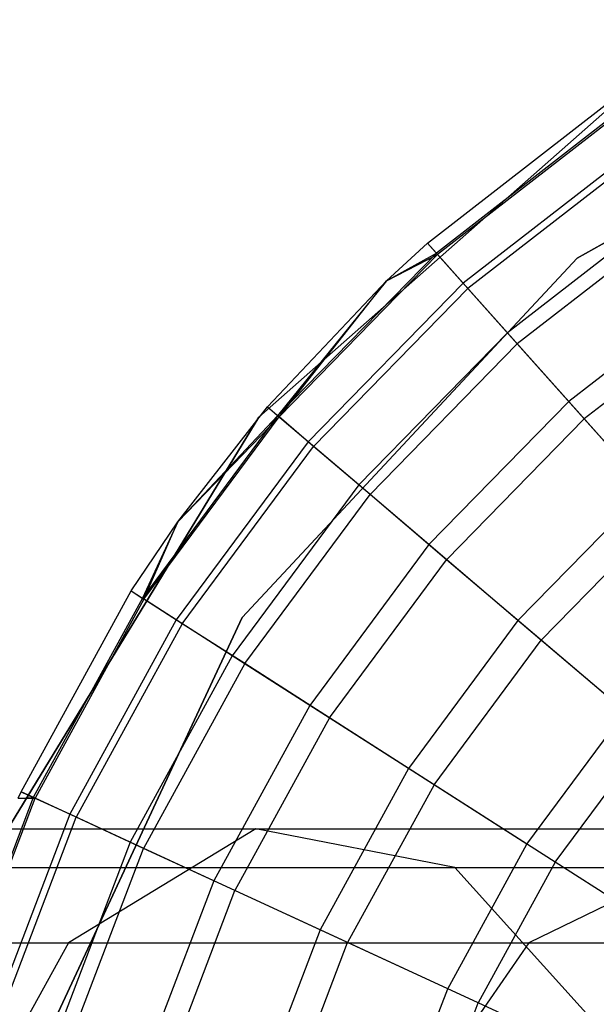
# Model space of a CAD drawing. Extents: x 0.4 to 40.3, y 0.4 to 40.3.
# Tile 175 of 243: x 39.403 to 39.572, y 20.506 to 20.795. Entities that reach past the tile are written whole.
import ezdxf

# ---------------------------------------------------------------- set-up
doc = ezdxf.new("R2010")
doc.units = 0
doc.header["$MEASUREMENT"] = 0
doc.layers.get('0').update_dxf_attribs({"color": 13, "linetype": 'CONTINUOUS'})

# ---------------------------------------------------------------- blocks, each defined once
blk = doc.blocks.new('ORTO-XII-B-11464-11465_ST0')
at = {"color": 0}
for p, q in [((39.5665, 20.72492, 10.00295), (39.69252, 20.79484, 10.00295)), ((39.69252, 20.79484, 3.31004), (39.5665, 20.72492, 3.31004)), ((39.69252, 20.79484, 3.31004), (39.5665, 20.72492, 3.31004)), ((39.5665, 20.72492, 10.00295), (39.69252, 20.79484, 10.00295)), ((39.58307, 20.77534, 10.00295), (39.47312, 20.67823, 10.00295)), ((39.47312, 20.67823, 3.31004), (39.58307, 20.77534, 3.31004)), ((39.58307, 20.77534, 10.00295), (39.47312, 20.67823, 10.00295)), ((39.47312, 20.67823, 3.31004), (39.58307, 20.77534, 3.31004)), ((39.52261, 20.72927, 10.31787), (39.57566, 20.77046, 10.31787)), ((39.52261, 20.72927, 11.89679), (39.57566, 20.77046, 11.89679)), ((39.52261, 20.72927, 10.31787), (39.57566, 20.77046, 10.31787)), ((39.52261, 20.72927, 11.89679), (39.57566, 20.77046, 11.89679)), ((39.57786, 20.76719, 10.23861), (39.52523, 20.72633, 10.23861)), ((39.57786, 20.76719, 10.23861), (39.52523, 20.72633, 10.23861)), ((39.57817, 20.76673, 11.94807), (39.5256, 20.72592, 11.94807)), ((39.57817, 20.76673, 11.94807), (39.5256, 20.72592, 11.94807)), ((39.58443, 20.75741, 10.16013), (39.53308, 20.71754, 10.16013)), ((39.58443, 20.75741, 10.16013), (39.53308, 20.71754, 10.16013)), ((39.5856, 20.75568, 11.99778), (39.53447, 20.71598, 11.99778)), ((39.5856, 20.75568, 11.99778), (39.53447, 20.71598, 11.99778)), ((39.59532, 20.74122, 10.08321), (39.54606, 20.70298, 10.08321)), ((39.59532, 20.74122, 10.08321), (39.54606, 20.70298, 10.08321)), ((39.59774, 20.73763, 12.04443), (39.54895, 20.69975, 12.04443)), ((39.59774, 20.73763, 12.04443), (39.54895, 20.69975, 12.04443)), ((39.51063, 20.71822, 10.31787), (39.52261, 20.72927, 10.31787)), ((39.51063, 20.71822, 11.89679), (39.52261, 20.72927, 11.89679)), ((39.51063, 20.71822, 10.31787), (39.52261, 20.72927, 10.31787)), ((39.51063, 20.71822, 11.89679), (39.52261, 20.72927, 11.89679)), ((39.52261, 20.72927, 10.31787), (39.52523, 20.72633, 10.23861)), ((39.52261, 20.72927, 10.31787), (39.52523, 20.72633, 10.23861)), ((39.52261, 20.72927, 11.89679), (39.52261, 20.72927, 10.31787)), ((39.52261, 20.72927, 11.89679), (39.52261, 20.72927, 10.31787)), ((39.5256, 20.72592, 11.94807), (39.52261, 20.72927, 11.89679)), ((39.5256, 20.72592, 11.94807), (39.52261, 20.72927, 11.89679)), ((39.52523, 20.72633, 10.23861), (39.47866, 20.67868, 10.23861)), ((39.52523, 20.72633, 10.23861), (39.47866, 20.67868, 10.23861)), ((39.51063, 20.71822, 10.31787), (39.52523, 20.72633, 10.23861)), ((39.51063, 20.71822, 10.31787), (39.52523, 20.72633, 10.23861)), ((39.53308, 20.71754, 10.16013), (39.52523, 20.72633, 10.23861)), ((39.53308, 20.71754, 10.16013), (39.52523, 20.72633, 10.23861)), ((39.46826, 20.61948, 10.00295), (39.5665, 20.72492, 10.00295)), ((39.5665, 20.72492, 3.31004), (39.46826, 20.61948, 3.31004)), ((39.5665, 20.72492, 3.31004), (39.46826, 20.61948, 3.31004)), ((39.46826, 20.61948, 10.00295), (39.5665, 20.72492, 10.00295)), ((39.47907, 20.67832, 11.94807), (39.5256, 20.72592, 11.94807)), ((39.47907, 20.67832, 11.94807), (39.5256, 20.72592, 11.94807)), ((39.51063, 20.71822, 11.89679), (39.5256, 20.72592, 11.94807)), ((39.51063, 20.71822, 11.89679), (39.5256, 20.72592, 11.94807)), ((39.53447, 20.71598, 11.99778), (39.5256, 20.72592, 11.94807)), ((39.53447, 20.71598, 11.99778), (39.5256, 20.72592, 11.94807)), ((39.5665, 20.72492, 3.31004), (39.5665, 20.72492, 10.00295)), ((39.5665, 20.72492, 3.31004), (39.5665, 20.72492, 10.00295)), ((39.47566, 20.68123, 10.31787), (39.51063, 20.71822, 10.31787)), ((39.47566, 20.68123, 11.89679), (39.51063, 20.71822, 11.89679)), ((39.47566, 20.68123, 10.31787), (39.51063, 20.71822, 10.31787)), ((39.47566, 20.68123, 11.89679), (39.51063, 20.71822, 11.89679)), ((39.51063, 20.71822, 10.31787), (39.47866, 20.67868, 10.23861)), ((39.51063, 20.71822, 10.31787), (39.47866, 20.67868, 10.23861)), ((39.47907, 20.67832, 11.94807), (39.51063, 20.71822, 11.89679)), ((39.47907, 20.67832, 11.94807), (39.51063, 20.71822, 11.89679)), ((39.53308, 20.71754, 10.16013), (39.48762, 20.67104, 10.16013)), ((39.53308, 20.71754, 10.16013), (39.48762, 20.67104, 10.16013)), ((39.51063, 20.71822, 11.89679), (39.51063, 20.71822, 10.31787)), ((39.51063, 20.71822, 11.89679), (39.51063, 20.71822, 10.31787)), ((39.54606, 20.70298, 10.08321), (39.53308, 20.71754, 10.16013)), ((39.54606, 20.70298, 10.08321), (39.53308, 20.71754, 10.16013)), ((39.6104, 20.71879, 10.0086), (39.56406, 20.68281, 10.0086)), ((39.6104, 20.71879, 10.0086), (39.56406, 20.68281, 10.0086)), ((39.48921, 20.66968, 11.99778), (39.53447, 20.71598, 11.99778)), ((39.48921, 20.66968, 11.99778), (39.53447, 20.71598, 11.99778)), ((39.54895, 20.69975, 12.04443), (39.53447, 20.71598, 11.99778)), ((39.54895, 20.69975, 12.04443), (39.53447, 20.71598, 11.99778)), ((39.61421, 20.71313, 12.08659), (39.5686, 20.67772, 12.08659)), ((39.61421, 20.71313, 12.08659), (39.5686, 20.67772, 12.08659)), ((39.54606, 20.70298, 10.08321), (39.50247, 20.65839, 10.08321)), ((39.54606, 20.70298, 10.08321), (39.50247, 20.65839, 10.08321)), ((39.56406, 20.68281, 10.0086), (39.54606, 20.70298, 10.08321)), ((39.56406, 20.68281, 10.0086), (39.54606, 20.70298, 10.08321)), ((39.50577, 20.65558, 12.04443), (39.54895, 20.69975, 12.04443)), ((39.50577, 20.65558, 12.04443), (39.54895, 20.69975, 12.04443)), ((39.5686, 20.67772, 12.08659), (39.54895, 20.69975, 12.04443)), ((39.5686, 20.67772, 12.08659), (39.54895, 20.69975, 12.04443)), ((39.56406, 20.68281, 10.0086), (39.52305, 20.64085, 10.0086)), ((39.56406, 20.68281, 10.0086), (39.52305, 20.64085, 10.0086)), ((39.5869, 20.65721, 9.93704), (39.56406, 20.68281, 10.0086)), ((39.5869, 20.65721, 9.93704), (39.56406, 20.68281, 10.0086)), ((39.44936, 20.64751, 10.31787), (39.47566, 20.68123, 10.31787)), ((39.44936, 20.64751, 11.89679), (39.47566, 20.68123, 11.89679)), ((39.44936, 20.64751, 10.31787), (39.47566, 20.68123, 10.31787)), ((39.44936, 20.64751, 11.89679), (39.47566, 20.68123, 11.89679)), ((39.47566, 20.68123, 10.31787), (39.47866, 20.67868, 10.23861)), ((39.47566, 20.68123, 10.31787), (39.47866, 20.67868, 10.23861)), ((39.47566, 20.68123, 11.89679), (39.47566, 20.68123, 10.31787)), ((39.47566, 20.68123, 11.89679), (39.47566, 20.68123, 10.31787)), ((39.47566, 20.68123, 11.89679), (39.47907, 20.67832, 11.94807)), ((39.47566, 20.68123, 11.89679), (39.47907, 20.67832, 11.94807)), ((39.47312, 20.67823, 10.00295), (39.39668, 20.55303, 10.00295)), ((39.39668, 20.55303, 3.31004), (39.47312, 20.67823, 3.31004)), ((39.47312, 20.67823, 10.00295), (39.39668, 20.55303, 10.00295)), ((39.39668, 20.55303, 3.31004), (39.47312, 20.67823, 3.31004)), ((39.47866, 20.67868, 10.23861), (39.43901, 20.62513, 10.23861)), ((39.47866, 20.67868, 10.23861), (39.43901, 20.62513, 10.23861)), ((39.43946, 20.62484, 11.94807), (39.47907, 20.67832, 11.94807)), ((39.43946, 20.62484, 11.94807), (39.47907, 20.67832, 11.94807)), ((39.44936, 20.64751, 10.31787), (39.47866, 20.67868, 10.23861)), ((39.44936, 20.64751, 10.31787), (39.47866, 20.67868, 10.23861)), ((39.44936, 20.64751, 11.89679), (39.47907, 20.67832, 11.94807)), ((39.44936, 20.64751, 11.89679), (39.47907, 20.67832, 11.94807)), ((39.47312, 20.67823, 10.00295), (39.47312, 20.67823, 3.31004)), ((39.47312, 20.67823, 10.00295), (39.47312, 20.67823, 3.31004)), ((39.48762, 20.67104, 10.16013), (39.47866, 20.67868, 10.23861)), ((39.48762, 20.67104, 10.16013), (39.47866, 20.67868, 10.23861)), ((39.48921, 20.66968, 11.99778), (39.47907, 20.67832, 11.94807)), ((39.48921, 20.66968, 11.99778), (39.47907, 20.67832, 11.94807)), ((39.52824, 20.63643, 12.08659), (39.5686, 20.67772, 12.08659)), ((39.52824, 20.63643, 12.08659), (39.5686, 20.67772, 12.08659)), ((39.59283, 20.65056, 12.12299), (39.5686, 20.67772, 12.08659)), ((39.59283, 20.65056, 12.12299), (39.5686, 20.67772, 12.08659)), ((39.48762, 20.67104, 10.16013), (39.44893, 20.61878, 10.16013)), ((39.48762, 20.67104, 10.16013), (39.44893, 20.61878, 10.16013)), ((39.45069, 20.61766, 11.99778), (39.48921, 20.66968, 11.99778)), ((39.45069, 20.61766, 11.99778), (39.48921, 20.66968, 11.99778)), ((39.50247, 20.65839, 10.08321), (39.48762, 20.67104, 10.16013)), ((39.50247, 20.65839, 10.08321), (39.48762, 20.67104, 10.16013)), ((39.50577, 20.65558, 12.04443), (39.48921, 20.66968, 11.99778)), ((39.50577, 20.65558, 12.04443), (39.48921, 20.66968, 11.99778)), ((39.50247, 20.65839, 10.08321), (39.46536, 20.60827, 10.08321)), ((39.50247, 20.65839, 10.08321), (39.46536, 20.60827, 10.08321)), ((39.52305, 20.64085, 10.0086), (39.50247, 20.65839, 10.08321)), ((39.52305, 20.64085, 10.0086), (39.50247, 20.65839, 10.08321)), ((39.5869, 20.65721, 9.93704), (39.54916, 20.6186, 9.93704)), ((39.5869, 20.65721, 9.93704), (39.54916, 20.6186, 9.93704)), ((39.46901, 20.60594, 12.04443), (39.50577, 20.65558, 12.04443)), ((39.46901, 20.60594, 12.04443), (39.50577, 20.65558, 12.04443)), ((39.52824, 20.63643, 12.08659), (39.50577, 20.65558, 12.04443)), ((39.52824, 20.63643, 12.08659), (39.50577, 20.65558, 12.04443)), ((39.55594, 20.61282, 12.12299), (39.59283, 20.65056, 12.12299)), ((39.55594, 20.61282, 12.12299), (39.59283, 20.65056, 12.12299)), ((39.43569, 20.62726, 10.31787), (39.44936, 20.64751, 10.31787)), ((39.43569, 20.62726, 11.89679), (39.44936, 20.64751, 11.89679)), ((39.43569, 20.62726, 10.31787), (39.44936, 20.64751, 10.31787)), ((39.43569, 20.62726, 11.89679), (39.44936, 20.64751, 11.89679)), ((39.44936, 20.64751, 10.31787), (39.43901, 20.62513, 10.23861)), ((39.44936, 20.64751, 10.31787), (39.43901, 20.62513, 10.23861)), ((39.43946, 20.62484, 11.94807), (39.44936, 20.64751, 11.89679)), ((39.43946, 20.62484, 11.94807), (39.44936, 20.64751, 11.89679)), ((39.44936, 20.64751, 11.89679), (39.44936, 20.64751, 10.31787)), ((39.44936, 20.64751, 11.89679), (39.44936, 20.64751, 10.31787)), ((39.52305, 20.64085, 10.0086), (39.48813, 20.5937, 10.0086)), ((39.52305, 20.64085, 10.0086), (39.48813, 20.5937, 10.0086)), ((39.54916, 20.6186, 9.93704), (39.52305, 20.64085, 10.0086)), ((39.54916, 20.6186, 9.93704), (39.52305, 20.64085, 10.0086)), ((39.49388, 20.59003, 12.08659), (39.52824, 20.63643, 12.08659)), ((39.49388, 20.59003, 12.08659), (39.52824, 20.63643, 12.08659)), ((39.55594, 20.61282, 12.12299), (39.52824, 20.63643, 12.08659)), ((39.55594, 20.61282, 12.12299), (39.52824, 20.63643, 12.08659)), ((39.40343, 20.56834, 10.31787), (39.43569, 20.62726, 10.31787)), ((39.40343, 20.56834, 11.89679), (39.43569, 20.62726, 11.89679)), ((39.40343, 20.56834, 10.31787), (39.43569, 20.62726, 10.31787)), ((39.40343, 20.56834, 11.89679), (39.43569, 20.62726, 11.89679)), ((39.43901, 20.62513, 10.23861), (39.40701, 20.56668, 10.23861)), ((39.43901, 20.62513, 10.23861), (39.40701, 20.56668, 10.23861)), ((39.43569, 20.62726, 10.31787), (39.43901, 20.62513, 10.23861)), ((39.43569, 20.62726, 10.31787), (39.43901, 20.62513, 10.23861)), ((39.43569, 20.62726, 11.89679), (39.43569, 20.62726, 10.31787)), ((39.43569, 20.62726, 11.89679), (39.43569, 20.62726, 10.31787)), ((39.43569, 20.62726, 11.89679), (39.43946, 20.62484, 11.94807)), ((39.43569, 20.62726, 11.89679), (39.43946, 20.62484, 11.94807)), ((39.44893, 20.61878, 10.16013), (39.43901, 20.62513, 10.23861)), ((39.44893, 20.61878, 10.16013), (39.43901, 20.62513, 10.23861)), ((39.43946, 20.62484, 11.94807), (39.40751, 20.56646, 11.94807)), ((39.43946, 20.62484, 11.94807), (39.40751, 20.56646, 11.94807)), ((39.45069, 20.61766, 11.99778), (39.43946, 20.62484, 11.94807)), ((39.45069, 20.61766, 11.99778), (39.43946, 20.62484, 11.94807)), ((39.4074, 20.48884, 10.00295), (39.46826, 20.61948, 10.00295)), ((39.46826, 20.61948, 3.31004), (39.4074, 20.48884, 3.31004)), ((39.46826, 20.61948, 3.31004), (39.4074, 20.48884, 3.31004)), ((39.4074, 20.48884, 10.00295), (39.46826, 20.61948, 10.00295)), ((39.46826, 20.61948, 3.31004), (39.46826, 20.61948, 10.00295)), ((39.46826, 20.61948, 3.31004), (39.46826, 20.61948, 10.00295)), ((39.44893, 20.61878, 10.16013), (39.41771, 20.56175, 10.16013)), ((39.44893, 20.61878, 10.16013), (39.41771, 20.56175, 10.16013)), ((39.45069, 20.61766, 11.99778), (39.4196, 20.56087, 11.99778)), ((39.45069, 20.61766, 11.99778), (39.4196, 20.56087, 11.99778)), ((39.46536, 20.60827, 10.08321), (39.44893, 20.61878, 10.16013)), ((39.46536, 20.60827, 10.08321), (39.44893, 20.61878, 10.16013)), ((39.46901, 20.60594, 12.04443), (39.45069, 20.61766, 11.99778)), ((39.46901, 20.60594, 12.04443), (39.45069, 20.61766, 11.99778)), ((39.54916, 20.6186, 9.93704), (39.51703, 20.57522, 9.93704)), ((39.54916, 20.6186, 9.93704), (39.51703, 20.57522, 9.93704)), ((39.58054, 20.59186, 9.86923), (39.54916, 20.6186, 9.93704)), ((39.58054, 20.59186, 9.86923), (39.54916, 20.6186, 9.93704)), ((39.52454, 20.57041, 12.12299), (39.55594, 20.61282, 12.12299)), ((39.52454, 20.57041, 12.12299), (39.55594, 20.61282, 12.12299)), ((39.58803, 20.58548, 12.15251), (39.55594, 20.61282, 12.12299)), ((39.58803, 20.58548, 12.15251), (39.55594, 20.61282, 12.12299)), ((39.46536, 20.60827, 10.08321), (39.43542, 20.55357, 10.08321)), ((39.46536, 20.60827, 10.08321), (39.43542, 20.55357, 10.08321)), ((39.48813, 20.5937, 10.0086), (39.46536, 20.60827, 10.08321)), ((39.48813, 20.5937, 10.0086), (39.46536, 20.60827, 10.08321)), ((39.46901, 20.60594, 12.04443), (39.43935, 20.55176, 12.04443)), ((39.46901, 20.60594, 12.04443), (39.43935, 20.55176, 12.04443)), ((39.49388, 20.59003, 12.08659), (39.46901, 20.60594, 12.04443)), ((39.49388, 20.59003, 12.08659), (39.46901, 20.60594, 12.04443)), ((39.48813, 20.5937, 10.0086), (39.45996, 20.54224, 10.0086)), ((39.48813, 20.5937, 10.0086), (39.45996, 20.54224, 10.0086)), ((39.51703, 20.57522, 9.93704), (39.48813, 20.5937, 10.0086)), ((39.51703, 20.57522, 9.93704), (39.48813, 20.5937, 10.0086)), ((39.55176, 20.553, 9.86923), (39.58054, 20.59186, 9.86923)), ((39.55176, 20.553, 9.86923), (39.58054, 20.59186, 9.86923)), ((39.49388, 20.59003, 12.08659), (39.46615, 20.53938, 12.08659)), ((39.49388, 20.59003, 12.08659), (39.46615, 20.53938, 12.08659)), ((39.52454, 20.57041, 12.12299), (39.49388, 20.59003, 12.08659)), ((39.52454, 20.57041, 12.12299), (39.49388, 20.59003, 12.08659)), ((39.56005, 20.54769, 12.15251), (39.58803, 20.58548, 12.15251)), ((39.56005, 20.54769, 12.15251), (39.58803, 20.58548, 12.15251)), ((39.51703, 20.57522, 9.93704), (39.49111, 20.52786, 9.93704)), ((39.51703, 20.57522, 9.93704), (39.49111, 20.52786, 9.93704)), ((39.55176, 20.553, 9.86923), (39.51703, 20.57522, 9.93704)), ((39.55176, 20.553, 9.86923), (39.51703, 20.57522, 9.93704)), ((39.52454, 20.57041, 12.12299), (39.4992, 20.52412, 12.12299)), ((39.52454, 20.57041, 12.12299), (39.4992, 20.52412, 12.12299)), ((39.56005, 20.54769, 12.15251), (39.52454, 20.57041, 12.12299)), ((39.56005, 20.54769, 12.15251), (39.52454, 20.57041, 12.12299)), ((39.40259, 20.56649, 10.31787), (39.40343, 20.56834, 10.31787)), ((39.40259, 20.56649, 11.89679), (39.40343, 20.56834, 11.89679)), ((39.40259, 20.56649, 10.31787), (39.40343, 20.56834, 10.31787)), ((39.40259, 20.56649, 11.89679), (39.40343, 20.56834, 11.89679)), ((39.40343, 20.56834, 10.31787), (39.40701, 20.56668, 10.23861)), ((39.40343, 20.56834, 10.31787), (39.40701, 20.56668, 10.23861)), ((39.40343, 20.56834, 11.89679), (39.40343, 20.56834, 10.31787)), ((39.40343, 20.56834, 11.89679), (39.40343, 20.56834, 10.31787)), ((39.40751, 20.56646, 11.94807), (39.40343, 20.56834, 11.89679)), ((39.40751, 20.56646, 11.94807), (39.40343, 20.56834, 11.89679)), ((39.40701, 20.56668, 10.23861), (39.38328, 20.50443, 10.23861)), ((39.40701, 20.56668, 10.23861), (39.38328, 20.50443, 10.23861)), ((39.3838, 20.50427, 11.94807), (39.40751, 20.56646, 11.94807)), ((39.3838, 20.50427, 11.94807), (39.40751, 20.56646, 11.94807)), ((39.40259, 20.56649, 10.31787), (39.40701, 20.56668, 10.23861)), ((39.40259, 20.56649, 10.31787), (39.40701, 20.56668, 10.23861)), ((39.40259, 20.56649, 11.89679), (39.40751, 20.56646, 11.94807)), ((39.40259, 20.56649, 11.89679), (39.40751, 20.56646, 11.94807)), ((39.41771, 20.56175, 10.16013), (39.40701, 20.56668, 10.23861)), ((39.41771, 20.56175, 10.16013), (39.40701, 20.56668, 10.23861)), ((39.4196, 20.56087, 11.99778), (39.40751, 20.56646, 11.94807)), ((39.4196, 20.56087, 11.99778), (39.40751, 20.56646, 11.94807)), ((39.41771, 20.56175, 10.16013), (39.39454, 20.50099, 10.16013)), ((39.41771, 20.56175, 10.16013), (39.39454, 20.50099, 10.16013)), ((39.43542, 20.55357, 10.08321), (39.41771, 20.56175, 10.16013)), ((39.43542, 20.55357, 10.08321), (39.41771, 20.56175, 10.16013)), ((39.39654, 20.50038, 11.99778), (39.4196, 20.56087, 11.99778)), ((39.39654, 20.50038, 11.99778), (39.4196, 20.56087, 11.99778)), ((39.43935, 20.55176, 12.04443), (39.4196, 20.56087, 11.99778)), ((39.43935, 20.55176, 12.04443), (39.4196, 20.56087, 11.99778)), ((39.29389, 20.55746, 1.06473), (39.47227, 20.55746, 1.17682)), ((39.29389, 20.55746, 1.06473), (39.47227, 20.55746, 1.17682)), ((39.47227, 20.55746, 1.17682), (39.41735, 20.52405, 1.2457)), ((39.47227, 20.55746, 1.17682), (39.41735, 20.52405, 1.2457)), ((39.53059, 20.54611, 1.1037), (39.47227, 20.55746, 1.17682)), ((39.47227, 20.55746, 1.17682), (39.62125, 20.55746, 1.3258)), ((39.53059, 20.54611, 1.1037), (39.47227, 20.55746, 1.17682)), ((39.47227, 20.55746, 1.17682), (39.62125, 20.55746, 1.3258)), ((39.62125, 20.55746, 1.3258), (39.55237, 20.52405, 1.38072)), ((39.62125, 20.55746, 1.3258), (39.55237, 20.52405, 1.38072)), ((39.43542, 20.55357, 10.08321), (39.4132, 20.4953, 10.08321)), ((39.43542, 20.55357, 10.08321), (39.4132, 20.4953, 10.08321)), ((39.45996, 20.54224, 10.0086), (39.43542, 20.55357, 10.08321)), ((39.45996, 20.54224, 10.0086), (39.43542, 20.55357, 10.08321)), ((39.52854, 20.51058, 9.86923), (39.55176, 20.553, 9.86923)), ((39.52854, 20.51058, 9.86923), (39.55176, 20.553, 9.86923)), ((39.41735, 20.49404, 12.04443), (39.43935, 20.55176, 12.04443)), ((39.41735, 20.49404, 12.04443), (39.43935, 20.55176, 12.04443)), ((39.46615, 20.53938, 12.08659), (39.43935, 20.55176, 12.04443)), ((39.46615, 20.53938, 12.08659), (39.43935, 20.55176, 12.04443)), ((39.56005, 20.54769, 12.15251), (39.53748, 20.50645, 12.15251)), ((39.56005, 20.54769, 12.15251), (39.53748, 20.50645, 12.15251)), ((39.59935, 20.52255, 12.17426), (39.56005, 20.54769, 12.15251)), ((39.59935, 20.52255, 12.17426), (39.56005, 20.54769, 12.15251)), ((39.33447, 20.54611, 0.98046), (39.53059, 20.54611, 1.1037)), ((39.33447, 20.54611, 0.98046), (39.53059, 20.54611, 1.1037)), ((39.57894, 20.49258, 1.04307), (39.53059, 20.54611, 1.1037)), ((39.53059, 20.54611, 1.1037), (39.69437, 20.54611, 1.26748)), ((39.57894, 20.49258, 1.04307), (39.53059, 20.54611, 1.1037)), ((39.53059, 20.54611, 1.1037), (39.69437, 20.54611, 1.26748)), ((39.45996, 20.54224, 10.0086), (39.43906, 20.48742, 10.0086)), ((39.45996, 20.54224, 10.0086), (39.43906, 20.48742, 10.0086)), ((39.49111, 20.52786, 9.93704), (39.45996, 20.54224, 10.0086)), ((39.49111, 20.52786, 9.93704), (39.45996, 20.54224, 10.0086)), ((39.44558, 20.48543, 12.08659), (39.46615, 20.53938, 12.08659)), ((39.44558, 20.48543, 12.08659), (39.46615, 20.53938, 12.08659)), ((39.4992, 20.52412, 12.12299), (39.46615, 20.53938, 12.08659)), ((39.4992, 20.52412, 12.12299), (39.46615, 20.53938, 12.08659)), ((39.49111, 20.52786, 9.93704), (39.47187, 20.47741, 9.93704)), ((39.49111, 20.52786, 9.93704), (39.47187, 20.47741, 9.93704)), ((39.52854, 20.51058, 9.86923), (39.49111, 20.52786, 9.93704)), ((39.52854, 20.51058, 9.86923), (39.49111, 20.52786, 9.93704)), ((39.25566, 20.52405, 1.14411), (39.41735, 20.52405, 1.2457)), ((39.25566, 20.52405, 1.14411), (39.41735, 20.52405, 1.2457)), ((39.41735, 20.52405, 1.2457), (39.37839, 20.45353, 1.29455)), ((39.41735, 20.52405, 1.2457), (39.37839, 20.45353, 1.29455)), ((39.41735, 20.52405, 1.2457), (39.55237, 20.52405, 1.38072)), ((39.41735, 20.52405, 1.2457), (39.55237, 20.52405, 1.38072)), ((39.4804, 20.47482, 12.12299), (39.4992, 20.52412, 12.12299)), ((39.4804, 20.47482, 12.12299), (39.4992, 20.52412, 12.12299)), ((39.53748, 20.50645, 12.15251), (39.4992, 20.52412, 12.12299)), ((39.53748, 20.50645, 12.15251), (39.4992, 20.52412, 12.12299)), ((39.55237, 20.52405, 1.38072), (39.50352, 20.45353, 1.41968)), ((39.55237, 20.52405, 1.38072), (39.50352, 20.45353, 1.41968)), ((39.55237, 20.52405, 1.38072), (39.65397, 20.52405, 1.54241)), ((39.55237, 20.52405, 1.38072), (39.65397, 20.52405, 1.54241)), ((39.51131, 20.46539, 9.86923), (39.52854, 20.51058, 9.86923)), ((39.51131, 20.46539, 9.86923), (39.52854, 20.51058, 9.86923)), ((39.52073, 20.46252, 12.15251), (39.53748, 20.50645, 12.15251)), ((39.52073, 20.46252, 12.15251), (39.53748, 20.50645, 12.15251)), ((39.57983, 20.4869, 12.17426), (39.53748, 20.50645, 12.15251)), ((39.57983, 20.4869, 12.17426), (39.53748, 20.50645, 12.15251))]:
    blk.add_line(p, q, dxfattribs=at)

msp = doc.modelspace()

# ---------------------------------------------------------------- block references
at = {"color": 0}
msp.add_blockref('ORTO-XII-B-11464-11465_ST0', (0, 0), dxfattribs=at)

doc.saveas('drawing.dxf')
